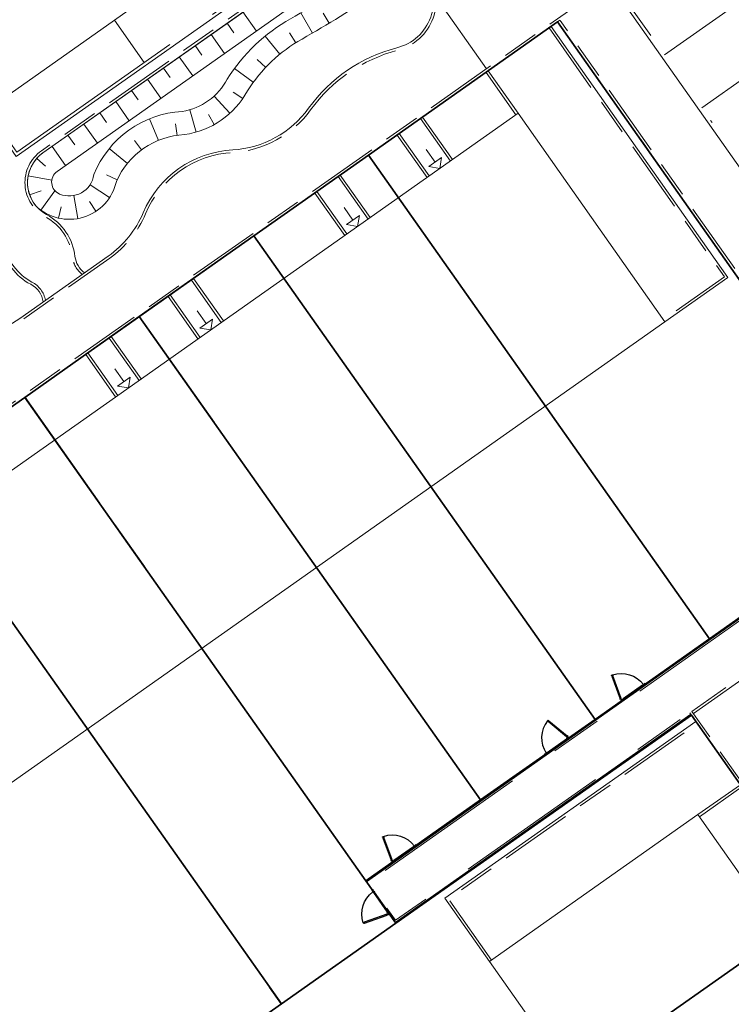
# Model space of a CAD drawing. Header units: metres. Extents: x 150385 to 171486, y 478588 to 485023.
# Tile 208 of 256: x 151331 to 151358, y 484115 to 484153. Entities that reach past the tile are written whole.
import ezdxf
from ezdxf.lldxf.tags import DXFTag

# ---------------------------------------------------------------- set-up
doc = ezdxf.new("R2010")
doc.units = ezdxf.units.M
for name, pattern in [('Dash', [6.35, 3.175, -3.175]), ('KAD', [12, 5, -1, 2, -1, 2, -1]), ('VH-GELEIDEBAND', [6, 2, -2, 0, -2]), ('VH-OPSLUITBAND_100X200', [16, 8, -2, 4, -2]), ('VH-OPSLUITBAND_120X250', [26, 16, -4, 2, -4]), ('VH-OPSLUITBAND_60X200', [12, 6, -2, 2, -2])]:
    doc.linetypes.add(name, pattern=pattern)
for name, color, linetype, lineweight, true_color in [('B-WE-KG-GRENS_PERCEEL-GV', 150, 'KG-PERCEEL', 30, 0x007fff), ('N-GV-GR-ERFAFSCHEIDING_RASTERHEKWERK_HEDERA-G', 7, 'GR-HAAG1', 35, 0x3c602f), ('N-WE-GW-GRONDWERKLIJN-G', 7, 'Continuous', 30, 0x4d4d4d)]:
    doc.layers.add(name, color=color, linetype=linetype, lineweight=lineweight, true_color=true_color)
for name, color, linetype, lineweight in [('N-PV-OG-BEBOUWING_ENTREE-S', 7, 'Continuous', 18), ('N-PV-OG-KADASTRAAL_BEBOUWING-G', 7, 'Continuous', 35), ('N-WE-IE-TERREINAFSCHEIDING_POORT-S', 5, 'Continuous', 25), ('N-WE-VH-KANTOPSLUITING_ACHTERKANTBAND-G', 7, 'Continuous', 5), ('N-WE-VH-KANTOPSLUITING_GELEIDEBAND-ANTRACIET_40_120X250-G', 7, 'VH-GELEIDEBAND', 35), ('N-WE-VH-KANTOPSLUITING_OPSLUITBAND-ANTRACIET_100X200-G', 7, 'VH-OPSLUITBAND_100X200', 35), ('N-WE-VH-KANTOPSLUITING_OPSLUITBAND-ANTRACIET_120X250-G', 7, 'VH-OPSLUITBAND_120X250', 35), ('N-WE-VH-KANTOPSLUITING_OPSLUITBAND_60X200-G', 7, 'VH-OPSLUITBAND_60X200', 35), ('N-WE-VH-MATERIAALGRENS-G', 7, 'Continuous', 9), ('N-XX-KG-GRENS_PERCEEL-G', 252, 'KAD', 15)]:
    doc.layers.add(name, color=color, linetype=linetype, lineweight=lineweight)
doc.styles.get("Standard").update_dxf_attribs({"font": 'NLCS-ISO.ttf'})
doc.linetypes.add('GR-HAAG1', pattern='A,6,[176,NLCS.SHX,S=0.125,R=0,X=0,Y=0],-2', length=8)
tags = doc.linetypes.add('KG-PERCEEL', pattern='A,5.5,-2,["P",Standard,S=1.8,R=0,X=-0.5,Y=-0.9],-2,5.5,-2,[5,NLCS.shx,S=0.75,R=0,X=0,Y=0],-2', length=19).pattern_tags.tags
tags[6] = DXFTag(74, 10)

# ---------------------------------------------------------------- blocks, each defined once
blk = doc.blocks.new('A$C89842213')
at = {"color": 251, "linetype": 'Dash', "true_color": 0x636466}
for p, q in [((1.057, 0.082), (0.819, 0.97)), ((0.858, 0.981), (1.096, 0.092))]:
    blk.add_line(p, q, dxfattribs=at)
at = {"color": 251, "true_color": 0x636466}
for p, q in [((0.09, 0.02), (1.01, 0.02)), ((1.01, -0.02), (0.09, -0.02))]:
    blk.add_line(p, q, dxfattribs=at)
for points in [[(0.809, 1.009), (0.819, 0.97), (0.858, 0.981), (0.847, 1.019)], [(0.05, -0.02), (0.09, -0.02), (0.09, 0.02), (0.05, 0.02)], [(1.01, -0.02), (1.05, -0.02), (1.05, 0.02), (1.01, 0.02)], [(1.057, 0.082), (1.068, 0.043), (1.106, 0.053), (1.096, 0.092)]]:
    blk.add_lwpolyline(points, close=True, dxfattribs=at)
for centre in [(0, 0), (1.1, 0)]:
    blk.add_circle(centre, 0.03, dxfattribs=at)
blk.add_arc((1.096, 0.003), 1.046, 105.9562, 179.0677, dxfattribs=at)

msp = doc.modelspace()

# ---------------------------------------------------------------- linework, layer by layer
at = {"layer": 'B-WE-KG-GRENS_PERCEEL-GV', "flags": 128}
for points in [[(151285.923, 484109.934), (151293.197, 484115.058), (151297.606, 484118.167), (151302.022, 484121.278), (151306.434, 484124.394), (151310.846, 484127.502), (151318.119, 484132.627), (151319.561, 484130.585), (151326.852, 484135.719), (151331.265, 484138.83), (151335.679, 484141.942), (151340.09, 484145.054), (151344.508, 484148.16), (151351.792, 484153.296), (151364.93, 484134.658), (151357.657, 484129.529), (151353.24, 484126.416), (151348.824, 484123.317), (151344.411, 484120.198), (151345.57, 484118.566), (151356.957, 484126.584), (151362.088, 484119.305), (151365.19, 484114.881), (151368.304, 484110.476), (151371.418, 484106.061), (151374.527, 484101.65), (151377.643, 484097.238), (151380.752, 484092.816), (151385.877, 484085.536), (151363.408, 484069.688), (151358.27, 484076.98), (151355.166, 484081.397), (151352.043, 484085.808), (151348.948, 484090.216), (151345.825, 484094.634), (151342.72, 484099.043), (151339.613, 484103.471), (151339.14, 484104.141), (151337.499, 484102.979), (151340.579, 484098.629), (151343.718, 484094.153), (151346.791, 484089.786), (151349.945, 484085.308), (151353.023, 484080.964), (151356.165, 484076.49), (151361.778, 484068.563), (151340.168, 484053.343), (151334.825, 484060.406), (151331.564, 484064.703), (151328.304, 484069.015), (151325.037, 484073.317), (151321.771, 484077.614), (151318.515, 484081.92), (151315.244, 484086.207), (151309.829, 484093.384), (151322.171, 484102.078), (151321.023, 484103.723), (151316.624, 484100.615), (151312.189, 484097.487), (151307.777, 484094.387), (151300.504, 484089.246)], [(151285.923, 484109.934), (151293.197, 484115.058), (151297.606, 484118.167), (151302.022, 484121.278), (151306.434, 484124.394), (151310.846, 484127.502), (151318.119, 484132.627), (151319.561, 484130.585), (151326.852, 484135.719), (151331.265, 484138.83), (151335.679, 484141.942), (151340.09, 484145.054), (151344.508, 484148.16), (151351.792, 484153.296), (151364.93, 484134.658), (151357.657, 484129.529), (151353.24, 484126.416), (151348.824, 484123.317), (151344.411, 484120.198), (151345.57, 484118.566), (151356.957, 484126.584), (151362.088, 484119.305), (151365.19, 484114.881), (151368.304, 484110.476), (151371.418, 484106.061), (151374.527, 484101.65), (151377.643, 484097.238), (151380.752, 484092.816), (151385.877, 484085.536), (151363.408, 484069.688), (151358.27, 484076.98), (151355.166, 484081.397), (151352.043, 484085.808), (151348.948, 484090.216), (151345.825, 484094.634), (151342.72, 484099.043), (151339.613, 484103.471), (151339.14, 484104.141), (151337.499, 484102.979), (151340.579, 484098.629), (151343.718, 484094.153), (151346.791, 484089.786), (151349.945, 484085.308), (151353.023, 484080.964), (151356.165, 484076.49), (151361.778, 484068.563), (151340.168, 484053.343), (151334.825, 484060.406), (151331.564, 484064.703), (151328.304, 484069.015), (151325.037, 484073.317), (151321.771, 484077.614), (151318.515, 484081.92), (151315.244, 484086.207), (151309.829, 484093.384), (151322.171, 484102.078), (151321.023, 484103.723), (151316.624, 484100.615), (151312.189, 484097.487), (151307.777, 484094.387), (151300.504, 484089.246)], [(151285.923, 484109.934), (151293.197, 484115.058), (151297.606, 484118.167), (151302.022, 484121.278), (151306.434, 484124.394), (151310.846, 484127.502), (151318.119, 484132.627), (151319.561, 484130.585), (151326.852, 484135.719), (151331.265, 484138.83), (151335.679, 484141.942), (151340.09, 484145.054), (151344.508, 484148.16), (151351.792, 484153.296), (151364.93, 484134.658), (151357.657, 484129.529), (151353.24, 484126.416), (151348.824, 484123.317), (151344.411, 484120.198), (151345.57, 484118.566), (151356.957, 484126.584), (151362.088, 484119.305), (151365.19, 484114.881), (151368.304, 484110.476), (151371.418, 484106.061), (151374.527, 484101.65), (151377.643, 484097.238), (151380.752, 484092.816), (151385.877, 484085.536), (151363.408, 484069.688), (151358.27, 484076.98), (151355.166, 484081.397), (151352.043, 484085.808), (151348.948, 484090.216), (151345.825, 484094.634), (151342.72, 484099.043), (151339.613, 484103.471), (151339.14, 484104.141), (151337.499, 484102.979), (151340.579, 484098.629), (151343.718, 484094.153), (151346.791, 484089.786), (151349.945, 484085.308), (151353.023, 484080.964), (151356.165, 484076.49), (151361.778, 484068.563), (151340.168, 484053.343), (151334.825, 484060.406), (151331.564, 484064.703), (151328.304, 484069.015), (151325.037, 484073.317), (151321.771, 484077.614), (151318.515, 484081.92), (151315.244, 484086.207), (151309.829, 484093.384), (151322.171, 484102.078), (151321.023, 484103.723), (151316.624, 484100.615), (151312.189, 484097.487), (151307.777, 484094.387), (151300.504, 484089.246)], [(151285.923, 484109.934), (151293.197, 484115.058), (151297.606, 484118.167), (151302.022, 484121.278), (151306.434, 484124.394), (151310.846, 484127.502), (151318.119, 484132.627), (151319.561, 484130.585), (151326.852, 484135.719), (151331.265, 484138.83), (151335.679, 484141.942), (151340.09, 484145.054), (151344.508, 484148.16), (151351.792, 484153.296), (151364.93, 484134.658), (151357.657, 484129.529), (151353.24, 484126.416), (151348.824, 484123.317), (151344.411, 484120.198), (151345.57, 484118.566), (151356.957, 484126.584), (151362.088, 484119.305), (151365.19, 484114.881), (151368.304, 484110.476), (151371.418, 484106.061), (151374.527, 484101.65), (151377.643, 484097.238), (151380.752, 484092.816), (151385.877, 484085.536), (151363.408, 484069.688), (151358.27, 484076.98), (151355.166, 484081.397), (151352.043, 484085.808), (151348.948, 484090.216), (151345.825, 484094.634), (151342.72, 484099.043), (151339.613, 484103.471), (151339.14, 484104.141), (151337.499, 484102.979), (151340.579, 484098.629), (151343.718, 484094.153), (151346.791, 484089.786), (151349.945, 484085.308), (151353.023, 484080.964), (151356.165, 484076.49), (151361.778, 484068.563), (151340.168, 484053.343), (151334.825, 484060.406), (151331.564, 484064.703), (151328.304, 484069.015), (151325.037, 484073.317), (151321.771, 484077.614), (151318.515, 484081.92), (151315.244, 484086.207), (151309.829, 484093.384), (151322.171, 484102.078), (151321.023, 484103.723), (151316.624, 484100.615), (151312.189, 484097.487), (151307.777, 484094.387), (151300.504, 484089.246)], [(151285.923, 484109.934), (151293.197, 484115.058), (151297.606, 484118.167), (151302.022, 484121.278), (151306.434, 484124.394), (151310.846, 484127.502), (151318.119, 484132.627), (151319.561, 484130.585), (151326.852, 484135.719), (151331.265, 484138.83), (151335.679, 484141.942), (151340.09, 484145.054), (151344.508, 484148.16), (151351.792, 484153.296), (151364.93, 484134.658), (151357.657, 484129.529), (151353.24, 484126.416), (151348.824, 484123.317), (151344.411, 484120.198), (151345.57, 484118.566), (151356.957, 484126.584), (151362.088, 484119.305), (151365.19, 484114.881), (151368.304, 484110.476), (151371.418, 484106.061), (151374.527, 484101.65), (151377.643, 484097.238), (151380.752, 484092.816), (151385.877, 484085.536), (151363.408, 484069.688), (151358.27, 484076.98), (151355.166, 484081.397), (151352.043, 484085.808), (151348.948, 484090.216), (151345.825, 484094.634), (151342.72, 484099.043), (151339.613, 484103.471), (151339.14, 484104.141), (151337.499, 484102.979), (151340.579, 484098.629), (151343.718, 484094.153), (151346.791, 484089.786), (151349.945, 484085.308), (151353.023, 484080.964), (151356.165, 484076.49), (151361.778, 484068.563), (151340.168, 484053.343), (151334.825, 484060.406), (151331.564, 484064.703), (151328.304, 484069.015), (151325.037, 484073.317), (151321.771, 484077.614), (151318.515, 484081.92), (151315.244, 484086.207), (151309.829, 484093.384), (151322.171, 484102.078), (151321.023, 484103.723), (151316.624, 484100.615), (151312.189, 484097.487), (151307.777, 484094.387), (151300.504, 484089.246)], [(151351.792, 484153.296), (151344.508, 484148.16), (151357.657, 484129.529), (151364.93, 484134.658)], [(151351.792, 484153.296), (151344.508, 484148.16), (151357.657, 484129.529), (151364.93, 484134.658)], [(151351.792, 484153.296), (151344.508, 484148.16), (151357.657, 484129.529), (151364.93, 484134.658)], [(151351.792, 484153.296), (151344.508, 484148.16), (151357.657, 484129.529), (151364.93, 484134.658)], [(151351.792, 484153.296), (151344.508, 484148.16), (151357.657, 484129.529), (151364.93, 484134.658)], [(151344.508, 484148.16), (151340.09, 484145.054), (151353.24, 484126.416), (151357.657, 484129.529)], [(151344.508, 484148.16), (151340.09, 484145.054), (151353.24, 484126.416), (151357.657, 484129.529)], [(151344.508, 484148.16), (151340.09, 484145.054), (151353.24, 484126.416), (151357.657, 484129.529)], [(151344.508, 484148.16), (151340.09, 484145.054), (151353.24, 484126.416), (151357.657, 484129.529)], [(151344.508, 484148.16), (151340.09, 484145.054), (151353.24, 484126.416), (151357.657, 484129.529)], [(151340.09, 484145.054), (151335.679, 484141.942), (151348.824, 484123.317), (151353.24, 484126.416)], [(151340.09, 484145.054), (151335.679, 484141.942), (151348.824, 484123.317), (151353.24, 484126.416)], [(151340.09, 484145.054), (151335.679, 484141.942), (151348.824, 484123.317), (151353.24, 484126.416)], [(151340.09, 484145.054), (151335.679, 484141.942), (151348.824, 484123.317), (151353.24, 484126.416)], [(151340.09, 484145.054), (151335.679, 484141.942), (151348.824, 484123.317), (151353.24, 484126.416)], [(151335.679, 484141.942), (151331.265, 484138.83), (151344.411, 484120.198), (151348.824, 484123.317)], [(151335.679, 484141.942), (151331.265, 484138.83), (151344.411, 484120.198), (151348.824, 484123.317)], [(151335.679, 484141.942), (151331.265, 484138.83), (151344.411, 484120.198), (151348.824, 484123.317)], [(151335.679, 484141.942), (151331.265, 484138.83), (151344.411, 484120.198), (151348.824, 484123.317)], [(151335.679, 484141.942), (151331.265, 484138.83), (151344.411, 484120.198), (151348.824, 484123.317)], [(151331.265, 484138.83), (151326.852, 484135.719), (151341.158, 484115.455), (151345.57, 484118.566), (151344.411, 484120.198)], [(151331.265, 484138.83), (151326.852, 484135.719), (151341.158, 484115.455), (151345.57, 484118.566), (151344.411, 484120.198)], [(151331.265, 484138.83), (151326.852, 484135.719), (151341.158, 484115.455), (151345.57, 484118.566), (151344.411, 484120.198)], [(151331.265, 484138.83), (151326.852, 484135.719), (151341.158, 484115.455), (151345.57, 484118.566), (151344.411, 484120.198)], [(151331.265, 484138.83), (151326.852, 484135.719), (151341.158, 484115.455), (151345.57, 484118.566), (151344.411, 484120.198)], [(151326.852, 484135.719), (151319.561, 484130.585), (151333.868, 484110.317), (151334.482, 484110.743), (151341.158, 484115.455)], [(151326.852, 484135.719), (151319.561, 484130.585), (151333.868, 484110.317), (151334.482, 484110.743), (151341.158, 484115.455)], [(151326.852, 484135.719), (151319.561, 484130.585), (151333.868, 484110.317), (151334.482, 484110.743), (151341.158, 484115.455)], [(151326.852, 484135.719), (151319.561, 484130.585), (151333.868, 484110.317), (151334.482, 484110.743), (151341.158, 484115.455)], [(151326.852, 484135.719), (151319.561, 484130.585), (151333.868, 484110.317), (151334.482, 484110.743), (151341.158, 484115.455)], [(151362.088, 484119.305), (151356.957, 484126.584), (151345.57, 484118.566), (151341.158, 484115.455), (151334.482, 484110.743), (151339.14, 484104.141), (151339.613, 484103.471)], [(151362.088, 484119.305), (151356.957, 484126.584), (151345.57, 484118.566), (151341.158, 484115.455), (151334.482, 484110.743), (151339.14, 484104.141), (151339.613, 484103.471)], [(151362.088, 484119.305), (151356.957, 484126.584), (151345.57, 484118.566), (151341.158, 484115.455), (151334.482, 484110.743), (151339.14, 484104.141), (151339.613, 484103.471)], [(151362.088, 484119.305), (151356.957, 484126.584), (151345.57, 484118.566), (151341.158, 484115.455), (151334.482, 484110.743), (151339.14, 484104.141), (151339.613, 484103.471)], [(151362.088, 484119.305), (151356.957, 484126.584), (151345.57, 484118.566), (151341.158, 484115.455), (151334.482, 484110.743), (151339.14, 484104.141), (151339.613, 484103.471)], [(151339.613, 484103.471), (151342.72, 484099.043), (151365.19, 484114.881), (151362.088, 484119.305)], [(151339.613, 484103.471), (151342.72, 484099.043), (151365.19, 484114.881), (151362.088, 484119.305)], [(151339.613, 484103.471), (151342.72, 484099.043), (151365.19, 484114.881), (151362.088, 484119.305)], [(151339.613, 484103.471), (151342.72, 484099.043), (151365.19, 484114.881), (151362.088, 484119.305)], [(151339.613, 484103.471), (151342.72, 484099.043), (151365.19, 484114.881), (151362.088, 484119.305)]]:
    msp.add_lwpolyline(points, close=True, dxfattribs=at)
at = {"layer": 'N-GV-GR-ERFAFSCHEIDING_RASTERHEKWERK_HEDERA-G', "color": 7, "lineweight": 5, "ltscale": 0.5, "flags": 128}
for points in [[(151356.501, 484131.164), (151351.334, 484138.496)], [(151353.239, 484126.418), (151346.92, 484135.385)], [(151347.673, 484124.943), (151342.506, 484132.275)], [(151344.411, 484120.197), (151338.092, 484129.164)], [(151354.221, 484127.11), (151352.259, 484125.727)], [(151339.997, 484117.086), (151333.678, 484126.054)], [(151347.28, 484119.772), (151343.601, 484117.18)]]:
    msp.add_lwpolyline(points, dxfattribs=at)
at = {"layer": 'N-PV-OG-BEBOUWING_ENTREE-S', "color": 7, "lineweight": 5}
for p, q in [((151347.085, 484147.894), (151346.739, 484148.385)), ((151347.33, 484148.067), (151347.258, 484147.649)), ((151347.258, 484147.649), (151346.84, 484147.721)), ((151343.913, 484145.659), (151343.568, 484146.15)), ((151344.086, 484145.414), (151343.668, 484145.486)), ((151344.158, 484145.832), (151344.086, 484145.414)), ((151338.257, 484141.673), (151337.911, 484142.163)), ((151338.502, 484141.846), (151338.429, 484141.428)), ((151338.429, 484141.428), (151338.011, 484141.5)), ((151335.085, 484139.438), (151334.739, 484139.928)), ((151335.33, 484139.611), (151335.258, 484139.193)), ((151335.258, 484139.193), (151334.84, 484139.265))]:
    msp.add_line(p, q, dxfattribs=at)
at = {"layer": 'N-PV-OG-BEBOUWING_ENTREE-S', "color": 7, "lineweight": 5, "flags": 128}
for points in [[(151346.84, 484147.721), (151347.33, 484148.067)], [(151343.668, 484145.486), (151344.158, 484145.832)], [(151338.011, 484141.5), (151338.502, 484141.846)], [(151334.84, 484139.265), (151335.33, 484139.611)]]:
    msp.add_lwpolyline(points, dxfattribs=at)
at = {"layer": 'N-PV-OG-KADASTRAAL_BEBOUWING-G', "color": 7, "lineweight": 5}
for points in [[(151329.076, 484122.81), (151355.936, 484141.739), (151350.274, 484149.774), (151323.413, 484130.846)], [(151349.171, 484117.088), (151374.321, 484081.4), (151382.357, 484087.062), (151357.207, 484122.751)]]:
    msp.add_lwpolyline(points, close=True, dxfattribs=at)
at = {"layer": 'N-WE-GW-GRONDWERKLIJN-G', "color": 7, "lineweight": 5}
for p, q in [((151339.673, 484153.68), (151340.191, 484152.944)), ((151342.355, 484152.868), (151341.905, 484153.648)), ((151343.001, 484153.25), (151342.769, 484153.635)), ((151339.06, 484153.248), (151339.319, 484152.88)), ((151338.447, 484152.816), (151338.965, 484152.08)), ((151341.097, 484152.056), (151340.527, 484152.752)), ((151341.706, 484152.493), (151341.467, 484152.874)), ((151337.834, 484152.384), (151338.093, 484152.016)), ((151337.22, 484151.952), (151337.739, 484151.216)), ((151340.549, 484151.545), (151340.222, 484151.854)), ((151336.607, 484151.52), (151336.867, 484151.152)), ((151340.07, 484150.969), (151339.343, 484151.499)), ((151335.994, 484151.088), (151336.513, 484150.352)), ((151335.381, 484150.656), (151335.64, 484150.288)), ((151339.17, 484149.776), (151338.564, 484150.441)), ((151339.662, 484150.339), (151339.292, 484150.595)), ((151334.768, 484150.224), (151335.287, 484149.488)), ((151334.155, 484149.792), (151334.414, 484149.424)), ((151337.872, 484149.049), (151337.622, 484149.914)), ((151338.563, 484149.338), (151338.343, 484149.731)), ((151333.542, 484149.36), (151334.061, 484148.624)), ((151336.412, 484148.73), (151336.071, 484149.562)), ((151337.134, 484148.925), (151337.071, 484149.371)), ((151332.929, 484148.928), (151333.188, 484148.56)), ((151332.316, 484148.496), (151332.834, 484147.76)), ((151335.761, 484148.362), (151335.493, 484148.724)), ((151335.22, 484147.846), (151334.522, 484148.415)), ((151331.727, 484148.035), (151332.066, 484147.733)), ((151331.397, 484147.371), (151332.305, 484147.193)), ((151334.822, 484147.212), (151334.414, 484147.402)), ((151334.531, 484146.525), (151333.779, 484147.021)), ((151331.451, 484146.632), (151331.893, 484146.788)), ((151331.889, 484146.04), (151332.429, 484146.789)), ((151333.313, 484145.72), (151333.151, 484146.605)), ((151334.004, 484145.998), (151333.756, 484146.373)), ((151332.569, 484145.734), (151332.668, 484146.173))]:
    msp.add_line(p, q, dxfattribs=at)
at = {"layer": 'N-WE-GW-GRONDWERKLIJN-G', "color": 7, "lineweight": 5, "flags": 128}
for points in [[(151342.812, 484156.98, -1.105971), (151344.846, 484154.436, -0.022089), (151341.949, 484152.637, 0.124509), (151339.848, 484150.643, -0.237914), (151337.418, 484148.952, 0.285217), (151334.795, 484147.152, -0.585159), (151331.693, 484146.204, -0.436031), (151331.965, 484148.248), (151341.35, 484154.862, 0.16421), (151341.916, 484155.636, -0.142032)], [(151343.421, 484156.316, -1.136175), (151344.35, 484155.187, -0.022181), (151341.508, 484153.421, 0.125783), (151339.069, 484151.095, -0.236861), (151337.328, 484149.848, 0.289427), (151333.928, 484147.412, -0.49003), (151332.608, 484146.663, -0.590172), (151332.512, 484147.533), (151341.868, 484154.126, 0.16421), (151342.774, 484155.365, -0.146771)]]:
    msp.add_lwpolyline(points, format="xyb", close=True, dxfattribs=at)
at = {"layer": 'N-WE-VH-KANTOPSLUITING_ACHTERKANTBAND-G', "color": 7, "lineweight": 5, "flags": 128}
for points in [[(151361.505, 484163.183, 0.414214), (151362.174, 484163.067), (151365.868, 484165.671), (151377.873, 484148.636), (151374.104, 484145.98, 0.436278), (151374.03, 484145.428, 0.368263), (151381.487, 484144.079, -0.388943), (151397.488, 484140.585), (151411.123, 484121.236, -0.414214), (151408.198, 484104.347), (151396.378, 484096.017, -0.414214), (151379.489, 484098.943), (151365.847, 484118.302, -0.383411), (151367.761, 484134.394, 0.384694), (151368.67, 484142.185), (151367.408, 484143.976, 0.414214), (151367.017, 484144.044), (151363.257, 484141.394), (151352.693, 484156.386), (151356.289, 484158.92, 0.414214), (151356.405, 484159.589, 0.414214)], [(151280.251, 484114.839), (151285.971, 484118.87), (151287.123, 484117.234), (151297.128, 484124.285), (151295.976, 484125.92), (151298.232, 484127.51), (151299.384, 484125.875), (151309.389, 484132.926), (151308.237, 484134.561), (151317.523, 484141.104), (151318.675, 484139.47), (151328.68, 484146.521), (151327.528, 484148.156), (151329.784, 484149.745), (151330.936, 484148.111), (151340.942, 484155.161), (151339.789, 484156.796), (151347.399, 484162.16, -0.41417), (151355.592, 484160.742), (151356.405, 484159.589)], [(151316.579, 484140.439, 0.349658), (151316.251, 484138.094, 0.540654), (151324.33, 484137.582, -0.168856), (151329.829, 484141.292, 0.088976), (151331.077, 484141.874), (151334.479, 484144.272, 0.14017), (151335.825, 484145.941, -0.286939), (151339.277, 484148.364, 0.224655), (151342.201, 484149.971, -0.174133), (151345.605, 484152.298, 0.530023), (151346.663, 484155.219), (151344.664, 484158.057, 0.320476), (151342.487, 484158.698, 0.320476)], [(151340.942, 484155.161), (151341.218, 484154.769), (151331.965, 484148.248, 0.557374), (151332.108, 484145.871, -0.245828), (151333.199, 484144.258, 0.211645), (151333.568, 484143.629, 0.211645)], [(151331.972, 484142.505, 0.244829), (151331.494, 484143.185, -0.234615), (151330.391, 484144.692, 0.550734), (151328.205, 484145.598), (151318.952, 484139.078), (151318.675, 484139.47)]]:
    msp.add_lwpolyline(points, format="xyb", dxfattribs=at)
for points in [[(151349.248, 484151.499), (151351.888, 484153.36)], [(151351.549, 484153.12), (151358.364, 484143.45), (151355.936, 484141.739)], [(151364.998, 484134.583), (151351.807, 484153.302)], [(151349.248, 484151.499), (151322.302, 484132.51), (151319.576, 484130.589), (151318.136, 484132.632), (151315.409, 484130.711), (151288.463, 484111.722), (151285.847, 484109.878)], [(151350.192, 484149.717), (151349.04, 484151.352)], [(151347.748, 484147.995), (151346.596, 484149.629)], [(151346.767, 484147.303), (151345.615, 484148.938)], [(151344.576, 484145.76), (151343.424, 484147.394)], [(151343.596, 484145.068), (151342.444, 484146.703)], [(151338.92, 484141.773), (151337.768, 484143.408)], [(151337.939, 484141.082), (151336.787, 484142.717)], [(151335.748, 484139.538), (151334.596, 484141.173)], [(151334.767, 484138.847), (151333.615, 484140.482)], [(151364.988, 484134.649), (151344.434, 484120.164), (151345.54, 484118.595), (151356.927, 484126.619)], [(151357.032, 484126.644), (151367.011, 484133.676)], [(151360.622, 484121.376), (151356.893, 484126.668)], [(151349.171, 484117.088), (151347.453, 484119.527), (151357.123, 484126.341)], [(151357.264, 484122.669), (151358.899, 484123.821)]]:
    msp.add_lwpolyline(points, dxfattribs=at)
at = {"layer": 'N-WE-VH-KANTOPSLUITING_GELEIDEBAND-ANTRACIET_40_120X250-G', "color": 7, "lineweight": 5, "ltscale": 2, "flags": 128}
msp.add_lwpolyline([(151360.596, 484164.265), (151361.407, 484163.114, 0.414214), (151362.243, 484162.969), (151365.84, 484165.503), (151377.706, 484148.665), (151374.035, 484146.078, 0.436187), (151373.937, 484145.352, 0.368257), (151381.547, 484143.976, -0.388943), (151397.39, 484140.515), (151411.025, 484121.167, -0.414214), (151408.129, 484104.445), (151396.309, 484096.116, -0.414214), (151379.587, 484099.012), (151365.945, 484118.371, -0.383411), (151367.84, 484134.304, 0.384681), (151368.768, 484142.255), (151367.563, 484143.964, 0.414214), (151366.867, 484144.084), (151363.286, 484141.561), (151352.86, 484156.357), (151356.358, 484158.822, 0.414214), (151356.503, 484159.658), (151355.898, 484160.516)], format="xyb", dxfattribs=at)
at = {"layer": 'N-WE-VH-KANTOPSLUITING_OPSLUITBAND-ANTRACIET_100X200-G', "color": 7, "lineweight": 5, "ltscale": 0.35, "flags": 128}
for points in [[(151316.246, 484140.204, 0.293545), (151316.165, 484138.044, 0.540597), (151324.41, 484137.522, -0.168856), (151329.854, 484141.195, 0.088976), (151331.134, 484141.792), (151334.537, 484144.19, 0.14017), (151335.917, 484145.902, -0.286964), (151339.283, 484148.265, 0.224679), (151342.282, 484149.912, -0.17412), (151345.63, 484152.201, 0.529861), (151346.744, 484155.277), (151344.747, 484158.112, 0.283039), (151342.723, 484158.864, 0.283039)], [(151340.86, 484155.104), (151341.079, 484154.793), (151331.907, 484148.33, 0.557374), (151332.06, 484145.783, -0.245828), (151333.1, 484144.247, 0.202672), (151333.482, 484143.569, 0.202672)], [(151353.793, 484154.824), (151319.6, 484130.728), (151318.16, 484132.771), (151285.855, 484110.006, -0.129986), (151283.947, 484109.298, 0.129986), (151281.062, 484108.227), (151279.086, 484106.835)], [(151332.063, 484142.569, 0.231205), (151331.54, 484143.274, -0.234615), (151330.489, 484144.709, 0.550734), (151328.147, 484145.68), (151318.976, 484139.217), (151318.757, 484139.527)]]:
    msp.add_lwpolyline(points, format="xyb", dxfattribs=at)
for points in [[(151351.468, 484153.062), (151358.225, 484143.474), (151355.879, 484141.821)], [(151365.08, 484134.64), (151351.894, 484153.351)], [(151350.274, 484149.774), (151349.122, 484151.409)], [(151347.666, 484147.937), (151346.514, 484149.572)], [(151346.849, 484147.361), (151345.697, 484148.996)], [(151344.495, 484145.702), (151343.343, 484147.337)], [(151343.677, 484145.126), (151342.525, 484146.761)], [(151338.838, 484141.716), (151337.686, 484143.351)], [(151338.021, 484141.14), (151336.869, 484142.775)], [(151335.667, 484139.481), (151334.515, 484141.116)], [(151334.849, 484138.905), (151333.697, 484140.539)], [(151367.437, 484134.099), (151356.974, 484126.726), (151360.704, 484121.433)], [(151349.253, 484117.146), (151347.592, 484119.503), (151357.181, 484126.26)], [(151357.207, 484122.751), (151358.842, 484123.903)]]:
    msp.add_lwpolyline(points, dxfattribs=at)
at = {"layer": 'N-WE-VH-KANTOPSLUITING_OPSLUITBAND-ANTRACIET_120X250-G', "color": 7, "lineweight": 5, "ltscale": 0.5, "flags": 128}
msp.add_lwpolyline([(151355.898, 484160.516), (151355.69, 484160.811, 0.41417), (151347.329, 484162.258), (151339.622, 484156.825), (151340.774, 484155.19), (151330.965, 484148.278), (151329.813, 484149.913), (151327.361, 484148.185), (151328.513, 484146.55), (151318.704, 484139.637), (151317.552, 484141.272), (151308.07, 484134.59), (151309.222, 484132.955), (151299.413, 484126.042), (151298.261, 484127.677), (151295.809, 484125.949), (151296.961, 484124.314), (151287.152, 484117.402), (151286, 484119.037), (151280.182, 484114.937, 0.398812), (151278.988, 484106.766), (151279.199, 484106.466)], format="xyb", dxfattribs=at)
at = {"layer": 'N-WE-VH-KANTOPSLUITING_OPSLUITBAND_60X200-G', "color": 7, "lineweight": 5, "flags": 128}
msp.add_lwpolyline([(151369.675, 484137.879), (151344.518, 484120.15), (151345.555, 484118.679), (151356.704, 484126.536), (151356.974, 484126.726)], dxfattribs=at)
at = {"layer": 'N-WE-VH-MATERIAALGRENS-G', "color": 7, "lineweight": 5, "flags": 128}
for points in [[(151339.622, 484156.826), (151329.813, 484149.913)], [(151347.116, 484154.256), (151349.064, 484151.491)], [(151355.913, 484152.024), (151359.493, 484154.547)], [(151335.87, 484151.734), (151334.718, 484153.369)], [(151357.353, 484149.981), (151360.933, 484152.504)]]:
    msp.add_lwpolyline(points, dxfattribs=at)
at = {"layer": 'N-XX-KG-GRENS_PERCEEL-G', "color": 7, "lineweight": 5, "flags": 128}
for points in [[(151319.576, 484130.588), (151351.807, 484153.302), (151364.941, 484134.664), (151344.411, 484120.197)], [(151344.52, 484148.166), (151357.653, 484129.529)], [(151340.105, 484145.056), (151353.239, 484126.418)], [(151335.691, 484141.945), (151348.825, 484123.308)], [(151331.277, 484138.834), (151345.563, 484118.562)], [(151326.863, 484135.724), (151341.149, 484115.452)], [(151362.086, 484119.299), (151341.245, 484104.613), (151339.61, 484103.461)]]:
    msp.add_lwpolyline(points, dxfattribs=at)
msp.add_lwpolyline([(151334.475, 484110.748), (151356.95, 484126.587), (151385.883, 484085.53), (151363.407, 484069.692)], close=True, dxfattribs=at)

# ---------------------------------------------------------------- block references
at = {"layer": 'N-WE-IE-TERREINAFSCHEIDING_POORT-S', "color": 7, "lineweight": 5}
for p, xscale, rotation in [((151355.159, 484127.773), -1, 35.15780322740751), ((151346.33, 484121.551), -1, 35.15780322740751), ((151344.67, 484119.829), -0.9999999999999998, 125.1725827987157)]:
    msp.add_blockref('A$C89842213', p, dxfattribs=dict(at, xscale=xscale, rotation=rotation))
at = {"layer": 'N-WE-IE-TERREINAFSCHEIDING_POORT-S', "color": 7, "lineweight": 5, "rotation": 35.17258283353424}
msp.add_blockref('A$C89842213', (151351.33, 484125.075), dxfattribs=at)

doc.saveas('drawing.dxf')
